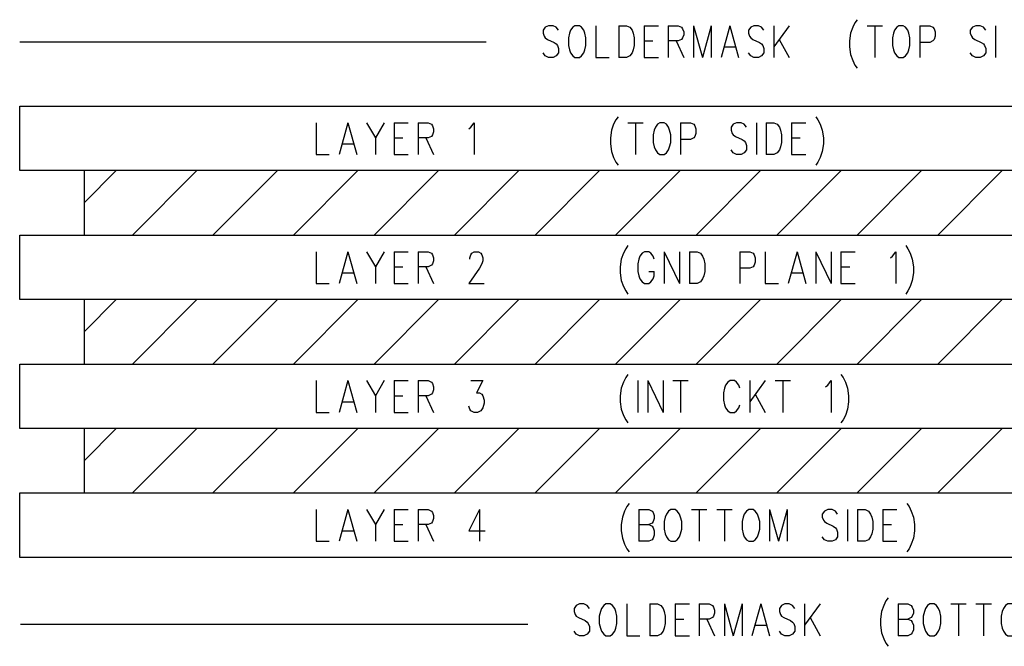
# Model space of a CAD drawing. Extents: x 0.9 to 16.1, y 0.6 to 10.4.
# Tile 29 of 31: x 11.8 to 14.6, y 6.8 to 8.5. Entities that reach past the tile are written whole.
import ezdxf

# ---------------------------------------------------------------- set-up
doc = ezdxf.new("R2010")
doc.units = 0
doc.layers.add('pho', color=1, linetype='CONTINUOUS')

msp = doc.modelspace()

# ---------------------------------------------------------------- linework, layer by layer
at = {"layer": 'pho', "color": 1}
for points in [[(14.18022, 8.50412), (14.17411, 8.49571), (14.168, 8.4831), (14.16189, 8.46629), (14.15883, 8.44528), (14.15883, 8.42847), (14.16189, 8.40746), (14.168, 8.39065), (14.17411, 8.37805), (14.18022, 8.36964)], [(13.34892, 8.4747), (13.34281, 8.4831), (13.33364, 8.48731), (13.32142, 8.48731), (13.31225, 8.4831), (13.30614, 8.4747), (13.30614, 8.46629), (13.30919, 8.45789), (13.31225, 8.45369), (13.31836, 8.44948)], [(13.39477, 8.48731), (13.38866, 8.4831), (13.38254, 8.4747), (13.37949, 8.46629), (13.37643, 8.45369), (13.37643, 8.43268), (13.37949, 8.42007), (13.38254, 8.41166), (13.38866, 8.40326), (13.39477, 8.39906), (13.40699, 8.39906), (13.41311, 8.40326), (13.41922, 8.41166), (13.42227, 8.42007), (13.42533, 8.43268), (13.42533, 8.45369), (13.42227, 8.46629), (13.41922, 8.4747), (13.41311, 8.4831), (13.40699, 8.48731), (13.39477, 8.48731)], [(13.45284, 8.48731), (13.45284, 8.39906), (13.48951, 8.39906)], [(13.51702, 8.48731), (13.51702, 8.39906)], [(13.51702, 8.48731), (13.53841, 8.48731), (13.54758, 8.4831), (13.55369, 8.4747), (13.55675, 8.46629), (13.55981, 8.45369), (13.55981, 8.43268), (13.55675, 8.42007), (13.55369, 8.41166), (13.54758, 8.40326), (13.53841, 8.39906), (13.51702, 8.39906)], [(13.58731, 8.48731), (13.58731, 8.39906)], [(13.58731, 8.48731), (13.62704, 8.48731)], [(13.65455, 8.48731), (13.65455, 8.39906)], [(13.65455, 8.48731), (13.68206, 8.48731), (13.69122, 8.4831), (13.69428, 8.4789), (13.69734, 8.4705), (13.69734, 8.46209), (13.69428, 8.45369), (13.69122, 8.44948)], [(13.72484, 8.48731), (13.72484, 8.39906)], [(13.72484, 8.48731), (13.74929, 8.39906)], [(13.77374, 8.48731), (13.74929, 8.39906)], [(13.77374, 8.48731), (13.77374, 8.39906)], [(13.8257, 8.48731), (13.80125, 8.39906)], [(13.8257, 8.48731), (13.85015, 8.39906)], [(13.92044, 8.4747), (13.91433, 8.4831), (13.90516, 8.48731), (13.89294, 8.48731), (13.88377, 8.4831), (13.87766, 8.4747), (13.87766, 8.46629), (13.88071, 8.45789), (13.88377, 8.45369), (13.88988, 8.44948)], [(13.94795, 8.48731), (13.94795, 8.39906)], [(13.99074, 8.48731), (13.94795, 8.42847)], [(14.20773, 8.48731), (14.25052, 8.48731)], [(14.22912, 8.48731), (14.22912, 8.39906)], [(14.29636, 8.48731), (14.29025, 8.4831), (14.28414, 8.4747), (14.28108, 8.46629), (14.27802, 8.45369), (14.27802, 8.43268), (14.28108, 8.42007), (14.28414, 8.41166), (14.29025, 8.40326), (14.29636, 8.39906), (14.30859, 8.39906), (14.3147, 8.40326), (14.32081, 8.41166), (14.32387, 8.42007), (14.32692, 8.43268), (14.32692, 8.45369), (14.32387, 8.46629), (14.32081, 8.4747), (14.3147, 8.4831), (14.30859, 8.48731), (14.29636, 8.48731)], [(14.35443, 8.48731), (14.35443, 8.39906)], [(14.35443, 8.48731), (14.38194, 8.48731), (14.39111, 8.4831), (14.39416, 8.4789), (14.39722, 8.4705), (14.39722, 8.45789), (14.39416, 8.44948)], [(14.53781, 8.4747), (14.53169, 8.4831), (14.52252, 8.48731), (14.5103, 8.48731), (14.50113, 8.4831), (14.49502, 8.4747), (14.49502, 8.46629), (14.49807, 8.45789), (14.50113, 8.45369), (14.50724, 8.44948)], [(14.56531, 8.48731), (14.56531, 8.39906)], [(11.84932, 8.44299), (13.14746, 8.44299)], [(13.31836, 8.44948), (13.3367, 8.44108), (13.34281, 8.43688), (13.34587, 8.43268), (13.34892, 8.42427), (13.34892, 8.41166), (13.34281, 8.40326), (13.33364, 8.39906), (13.32142, 8.39906), (13.31225, 8.40326), (13.30614, 8.41166)], [(13.58731, 8.44528), (13.61176, 8.44528)], [(13.69122, 8.44948), (13.68206, 8.44528), (13.65455, 8.44528)], [(13.67594, 8.44528), (13.69734, 8.39906)], [(13.88988, 8.44948), (13.90822, 8.44108), (13.91433, 8.43688), (13.91739, 8.43268), (13.92044, 8.42427), (13.92044, 8.41166), (13.91433, 8.40326), (13.90516, 8.39906), (13.89294, 8.39906), (13.88377, 8.40326), (13.87766, 8.41166)], [(13.96323, 8.44948), (13.99074, 8.39906)], [(14.39416, 8.44948), (14.39111, 8.44528), (14.38194, 8.44108), (14.35443, 8.44108)], [(14.50724, 8.44948), (14.52558, 8.44108), (14.53169, 8.43688), (14.53475, 8.43268), (14.53781, 8.42427), (14.53781, 8.41166), (14.53169, 8.40326), (14.52252, 8.39906), (14.5103, 8.39906), (14.50113, 8.40326), (14.49502, 8.41166)], [(13.81042, 8.42847), (13.84098, 8.42847)], [(13.58731, 8.39906), (13.62704, 8.39906)], [(11.84932, 8.26369), (14.98707, 8.26369), (14.98707, 8.08439), (11.84932, 8.08439), (11.84932, 8.26369)], [(13.51457, 8.23427), (13.50846, 8.22586), (13.50235, 8.21326), (13.49624, 8.19645), (13.49318, 8.17544), (13.49318, 8.15863), (13.49624, 8.13762), (13.50235, 8.12081), (13.50846, 8.1082), (13.51457, 8.09979)], [(14.0647, 8.23427), (14.07081, 8.22586), (14.07692, 8.21326), (14.08304, 8.19645), (14.08609, 8.17544), (14.08609, 8.15863), (14.08304, 8.13762), (14.07692, 8.12081), (14.07081, 8.1082), (14.0647, 8.09979)], [(12.6741, 8.21746), (12.6741, 8.12921), (12.71078, 8.12921)], [(12.76274, 8.21746), (12.73829, 8.12921)], [(12.76274, 8.21746), (12.78719, 8.12921)], [(12.81469, 8.21746), (12.83914, 8.17544), (12.83914, 8.12921)], [(12.86359, 8.21746), (12.83914, 8.17544)], [(12.8911, 8.21746), (12.8911, 8.12921)], [(12.8911, 8.21746), (12.93083, 8.21746)], [(12.95834, 8.21746), (12.95834, 8.12921)], [(12.95834, 8.21746), (12.98584, 8.21746), (12.99501, 8.21326), (12.99807, 8.20905), (13.00112, 8.20065), (13.00112, 8.19225), (12.99807, 8.18384), (12.99501, 8.17964), (12.98584, 8.17544), (12.95834, 8.17544)], [(13.09892, 8.20065), (13.10504, 8.20485), (13.1142, 8.21746), (13.1142, 8.12921)], [(13.54208, 8.21746), (13.58487, 8.21746)], [(13.56347, 8.21746), (13.56347, 8.12921)], [(13.63071, 8.21746), (13.6246, 8.21326), (13.61849, 8.20485), (13.61543, 8.19645), (13.61237, 8.18384), (13.61237, 8.16283), (13.61543, 8.15022), (13.61849, 8.14182), (13.6246, 8.13341), (13.63071, 8.12921), (13.64294, 8.12921), (13.64905, 8.13341), (13.65516, 8.14182), (13.65822, 8.15022), (13.66127, 8.16283), (13.66127, 8.18384), (13.65822, 8.19645), (13.65516, 8.20485), (13.64905, 8.21326), (13.64294, 8.21746), (13.63071, 8.21746)], [(13.68878, 8.21746), (13.68878, 8.12921)], [(13.68878, 8.21746), (13.71629, 8.21746), (13.72545, 8.21326), (13.72851, 8.20905), (13.73157, 8.20065), (13.73157, 8.18804), (13.72851, 8.17964), (13.72545, 8.17544), (13.71629, 8.17123), (13.68878, 8.17123)], [(13.87215, 8.20485), (13.86604, 8.21326), (13.85687, 8.21746), (13.84465, 8.21746), (13.83548, 8.21326), (13.82937, 8.20485), (13.82937, 8.19645), (13.83242, 8.18804), (13.83548, 8.18384), (13.84159, 8.17964), (13.85993, 8.17123), (13.86604, 8.16703), (13.8691, 8.16283), (13.87215, 8.15442), (13.87215, 8.14182), (13.86604, 8.13341), (13.85687, 8.12921), (13.84465, 8.12921), (13.83548, 8.13341), (13.82937, 8.14182)], [(13.89966, 8.21746), (13.89966, 8.12921)], [(13.92717, 8.21746), (13.92717, 8.12921)], [(13.92717, 8.21746), (13.94856, 8.21746), (13.95773, 8.21326), (13.96384, 8.20485), (13.9669, 8.19645), (13.96995, 8.18384), (13.96995, 8.16283), (13.9669, 8.15022), (13.96384, 8.14182), (13.95773, 8.13341), (13.94856, 8.12921), (13.92717, 8.12921)], [(13.99746, 8.21746), (13.99746, 8.12921)], [(13.99746, 8.21746), (14.03719, 8.21746)], [(12.8911, 8.17544), (12.91555, 8.17544)], [(12.97973, 8.17544), (13.00112, 8.12921)], [(13.99746, 8.17544), (14.02191, 8.17544)], [(12.74745, 8.15863), (12.77802, 8.15863)], [(12.8911, 8.12921), (12.93083, 8.12921)], [(13.99746, 8.12921), (14.03719, 8.12921)], [(12.02862, 7.99474), (12.11827, 8.08439)], [(12.02862, 8.08439), (12.02862, 7.90509)], [(12.3424, 8.08439), (12.1631, 7.90509)], [(12.56652, 8.08439), (12.38722, 7.90509)], [(12.79065, 8.08439), (12.61135, 7.90509)], [(13.01477, 8.08439), (12.83547, 7.90509)], [(13.2389, 8.08439), (13.0596, 7.90509)], [(13.46302, 8.08439), (13.28372, 7.90509)], [(13.68715, 8.08439), (13.50785, 7.90509)], [(13.91127, 8.08439), (13.73197, 7.90509)], [(14.1354, 8.08439), (13.9561, 7.90509)], [(14.35952, 8.08439), (14.18022, 7.90509)], [(14.58365, 8.08439), (14.40435, 7.90509)], [(11.84932, 7.90509), (14.98707, 7.90509), (14.98707, 7.72579), (11.84932, 7.72579), (11.84932, 7.90509)], [(13.54208, 7.87567), (13.53597, 7.86726), (13.52985, 7.85466), (13.52374, 7.83785), (13.52069, 7.81684), (13.52069, 7.80003), (13.52374, 7.77902), (13.52985, 7.76221), (13.53597, 7.7496), (13.54208, 7.74119)], [(14.31531, 7.87567), (14.32142, 7.86726), (14.32754, 7.85466), (14.33365, 7.83785), (14.3367, 7.81684), (14.3367, 7.80003), (14.33365, 7.77902), (14.32754, 7.76221), (14.32142, 7.7496), (14.31531, 7.74119)], [(12.6741, 7.85886), (12.6741, 7.77061), (12.71078, 7.77061)], [(12.76274, 7.85886), (12.73829, 7.77061)], [(12.76274, 7.85886), (12.78719, 7.77061)], [(12.81469, 7.85886), (12.83914, 7.81684), (12.83914, 7.77061)], [(12.86359, 7.85886), (12.83914, 7.81684)], [(12.8911, 7.85886), (12.8911, 7.77061)], [(12.8911, 7.85886), (12.93083, 7.85886)], [(12.95834, 7.85886), (12.95834, 7.77061)], [(12.95834, 7.85886), (12.98584, 7.85886), (12.99501, 7.85466), (12.99807, 7.85045), (13.00112, 7.84205), (13.00112, 7.83365), (12.99807, 7.82524), (12.99501, 7.82104), (12.98584, 7.81684), (12.95834, 7.81684)], [(13.10198, 7.83785), (13.10198, 7.84205), (13.10504, 7.85045), (13.10809, 7.85466), (13.1142, 7.85886), (13.12643, 7.85886), (13.13254, 7.85466), (13.1356, 7.85045), (13.13865, 7.84205), (13.13865, 7.83365), (13.1356, 7.82524), (13.12949, 7.81263), (13.09892, 7.77061), (13.14171, 7.77061)], [(13.61543, 7.83785), (13.61237, 7.84625), (13.60626, 7.85466), (13.60015, 7.85886), (13.58792, 7.85886), (13.58181, 7.85466), (13.5757, 7.84625), (13.57264, 7.83785), (13.56959, 7.82524), (13.56959, 7.80423), (13.57264, 7.79162), (13.5757, 7.78322), (13.58181, 7.77481), (13.58792, 7.77061), (13.60015, 7.77061), (13.60626, 7.77481), (13.61237, 7.78322), (13.61543, 7.79162), (13.61543, 7.80423)], [(13.64294, 7.85886), (13.64294, 7.77061)], [(13.64294, 7.85886), (13.68572, 7.77061)], [(13.68572, 7.85886), (13.68572, 7.77061)], [(13.71323, 7.85886), (13.71323, 7.77061)], [(13.71323, 7.85886), (13.73462, 7.85886), (13.74379, 7.85466), (13.7499, 7.84625), (13.75296, 7.83785), (13.75602, 7.82524), (13.75602, 7.80423), (13.75296, 7.79162), (13.7499, 7.78322), (13.74379, 7.77481), (13.73462, 7.77061), (13.71323, 7.77061)], [(13.85382, 7.85886), (13.85382, 7.77061)], [(13.85382, 7.85886), (13.88132, 7.85886), (13.89049, 7.85466), (13.89355, 7.85045), (13.8966, 7.84205), (13.8966, 7.82944), (13.89355, 7.82104), (13.89049, 7.81684), (13.88132, 7.81263), (13.85382, 7.81263)], [(13.92411, 7.85886), (13.92411, 7.77061), (13.96079, 7.77061)], [(14.01274, 7.85886), (13.98829, 7.77061)], [(14.01274, 7.85886), (14.03719, 7.77061)], [(14.0647, 7.85886), (14.0647, 7.77061)], [(14.0647, 7.85886), (14.10749, 7.77061)], [(14.10749, 7.85886), (14.10749, 7.77061)], [(14.13499, 7.85886), (14.13499, 7.77061)], [(14.13499, 7.85886), (14.17472, 7.85886)], [(14.27252, 7.84205), (14.27864, 7.84625), (14.2878, 7.85886), (14.2878, 7.77061)], [(12.8911, 7.81684), (12.91555, 7.81684)], [(12.97973, 7.81684), (13.00112, 7.77061)], [(14.13499, 7.81684), (14.15944, 7.81684)], [(12.74745, 7.80003), (12.77802, 7.80003)], [(13.60015, 7.80423), (13.61543, 7.80423)], [(13.99746, 7.80003), (14.02802, 7.80003)], [(12.8911, 7.77061), (12.93083, 7.77061)], [(14.13499, 7.77061), (14.17472, 7.77061)], [(11.84932, 7.72579), (11.84935, 7.72579)], [(12.02862, 7.63614), (12.11827, 7.72579)], [(12.02862, 7.72579), (12.02862, 7.54649)], [(12.3424, 7.72579), (12.1631, 7.54649)], [(12.56652, 7.72579), (12.38722, 7.54649)], [(12.79065, 7.72579), (12.61135, 7.54649)], [(13.01477, 7.72579), (12.83547, 7.54649)], [(13.2389, 7.72579), (13.0596, 7.54649)], [(13.46302, 7.72579), (13.28372, 7.54649)], [(13.68715, 7.72579), (13.50785, 7.54649)], [(13.91127, 7.72579), (13.73197, 7.54649)], [(14.1354, 7.72579), (13.9561, 7.54649)], [(14.35952, 7.72579), (14.18022, 7.54649)], [(14.58365, 7.72579), (14.40435, 7.54649)], [(11.84932, 7.54649), (11.84935, 7.54649)], [(11.84932, 7.54649), (14.98707, 7.54649), (14.98707, 7.36719), (11.84932, 7.36719), (11.84932, 7.54649)], [(13.54208, 7.51707), (13.53597, 7.50866), (13.52985, 7.49606), (13.52374, 7.47925), (13.52069, 7.45824), (13.52069, 7.44143), (13.52374, 7.42042), (13.52985, 7.40361), (13.53597, 7.391), (13.54208, 7.38259)], [(14.13499, 7.51707), (14.1411, 7.50866), (14.14722, 7.49606), (14.15333, 7.47925), (14.15639, 7.45824), (14.15639, 7.44143), (14.15333, 7.42042), (14.14722, 7.40361), (14.1411, 7.391), (14.13499, 7.38259)], [(12.6741, 7.50026), (12.6741, 7.41201), (12.71078, 7.41201)], [(12.76274, 7.50026), (12.73829, 7.41201)], [(12.76274, 7.50026), (12.78719, 7.41201)], [(12.81469, 7.50026), (12.83914, 7.45824), (12.83914, 7.41201)], [(12.86359, 7.50026), (12.83914, 7.45824)], [(12.8911, 7.50026), (12.8911, 7.41201)], [(12.8911, 7.50026), (12.93083, 7.50026)], [(12.95834, 7.50026), (12.95834, 7.41201)], [(12.95834, 7.50026), (12.98584, 7.50026), (12.99501, 7.49606), (12.99807, 7.49185), (13.00112, 7.48345), (13.00112, 7.47505), (12.99807, 7.46664), (12.99501, 7.46244), (12.98584, 7.45824), (12.95834, 7.45824)], [(13.10504, 7.50026), (13.13865, 7.50026), (13.12032, 7.46664), (13.12949, 7.46664), (13.1356, 7.46244), (13.13865, 7.45824), (13.14171, 7.44563), (13.14171, 7.43722), (13.13865, 7.42462), (13.13254, 7.41621), (13.12337, 7.41201), (13.1142, 7.41201), (13.10504, 7.41621), (13.10198, 7.42042), (13.09892, 7.42882)], [(13.56959, 7.50026), (13.56959, 7.41201)], [(13.59709, 7.50026), (13.59709, 7.41201)], [(13.59709, 7.50026), (13.63988, 7.41201)], [(13.63988, 7.50026), (13.63988, 7.41201)], [(13.66739, 7.50026), (13.71017, 7.50026)], [(13.68878, 7.50026), (13.68878, 7.41201)], [(13.85382, 7.47925), (13.85076, 7.48765), (13.84465, 7.49606), (13.83854, 7.50026), (13.82631, 7.50026), (13.8202, 7.49606), (13.81409, 7.48765), (13.81103, 7.47925), (13.80797, 7.46664), (13.80797, 7.44563), (13.81103, 7.43302), (13.81409, 7.42462), (13.8202, 7.41621), (13.82631, 7.41201), (13.83854, 7.41201), (13.84465, 7.41621), (13.85076, 7.42462), (13.85382, 7.43302)], [(13.88132, 7.50026), (13.88132, 7.41201)], [(13.92411, 7.50026), (13.88132, 7.44143)], [(13.95162, 7.50026), (13.9944, 7.50026)], [(13.97301, 7.50026), (13.97301, 7.41201)], [(14.0922, 7.48345), (14.09832, 7.48765), (14.10749, 7.50026), (14.10749, 7.41201)], [(12.8911, 7.45824), (12.91555, 7.45824)], [(12.97973, 7.45824), (13.00112, 7.41201)], [(13.8966, 7.46244), (13.92411, 7.41201)], [(12.74745, 7.44143), (12.77802, 7.44143)], [(12.8911, 7.41201), (12.93083, 7.41201)], [(11.84932, 7.36719), (11.84935, 7.36719)], [(12.02862, 7.27754), (12.11827, 7.36719)], [(12.02862, 7.36719), (12.02862, 7.18789)], [(12.3424, 7.36719), (12.1631, 7.18789)], [(12.56652, 7.36719), (12.38722, 7.18789)], [(12.79065, 7.36719), (12.61135, 7.18789)], [(13.01477, 7.36719), (12.83547, 7.18789)], [(13.2389, 7.36719), (13.0596, 7.18789)], [(13.46302, 7.36719), (13.28372, 7.18789)], [(13.68715, 7.36719), (13.50785, 7.18789)], [(13.91127, 7.36719), (13.73197, 7.18789)], [(14.1354, 7.36719), (13.9561, 7.18789)], [(14.35952, 7.36719), (14.18022, 7.18789)], [(14.58365, 7.36719), (14.40435, 7.18789)], [(11.84932, 7.18789), (11.84935, 7.18789)], [(11.84932, 7.18789), (14.98707, 7.18789), (14.98707, 7.00859), (11.84932, 7.00859), (11.84932, 7.18789)], [(13.54514, 7.15847), (13.53902, 7.15006), (13.53291, 7.13746), (13.5268, 7.12065), (13.52374, 7.09964), (13.52374, 7.08283), (13.5268, 7.06182), (13.53291, 7.04501), (13.53902, 7.0324), (13.54514, 7.02399)], [(14.31837, 7.15847), (14.32448, 7.15006), (14.33059, 7.13746), (14.3367, 7.12065), (14.33976, 7.09964), (14.33976, 7.08283), (14.3367, 7.06182), (14.33059, 7.04501), (14.32448, 7.0324), (14.31837, 7.02399)], [(12.6741, 7.14166), (12.6741, 7.05341), (12.71078, 7.05341)], [(12.76274, 7.14166), (12.73829, 7.05341)], [(12.76274, 7.14166), (12.78719, 7.05341)], [(12.81469, 7.14166), (12.83914, 7.09964), (12.83914, 7.05341)], [(12.86359, 7.14166), (12.83914, 7.09964)], [(12.8911, 7.14166), (12.8911, 7.05341)], [(12.8911, 7.14166), (12.93083, 7.14166)], [(12.95834, 7.14166), (12.95834, 7.05341)], [(12.95834, 7.14166), (12.98584, 7.14166), (12.99501, 7.13746), (12.99807, 7.13325), (13.00112, 7.12485), (13.00112, 7.11645), (12.99807, 7.10804), (12.99501, 7.10384), (12.98584, 7.09964), (12.95834, 7.09964)], [(13.12949, 7.14166), (13.09892, 7.08283), (13.14477, 7.08283)], [(13.12949, 7.14166), (13.12949, 7.05341)], [(13.57264, 7.14166), (13.57264, 7.05341)], [(13.57264, 7.14166), (13.60015, 7.14166), (13.60932, 7.13746), (13.61237, 7.13325), (13.61543, 7.12485), (13.61543, 7.11645), (13.61237, 7.10804), (13.60932, 7.10384), (13.60015, 7.09964)], [(13.66127, 7.14166), (13.65516, 7.13746), (13.64905, 7.12905), (13.64599, 7.12065), (13.64294, 7.10804), (13.64294, 7.08703), (13.64599, 7.07442), (13.64905, 7.06602), (13.65516, 7.05761), (13.66127, 7.05341), (13.6735, 7.05341), (13.67961, 7.05761), (13.68572, 7.06602), (13.68878, 7.07442), (13.69184, 7.08703), (13.69184, 7.10804), (13.68878, 7.12065), (13.68572, 7.12905), (13.67961, 7.13746), (13.6735, 7.14166), (13.66127, 7.14166)], [(13.71934, 7.14166), (13.76213, 7.14166)], [(13.74074, 7.14166), (13.74074, 7.05341)], [(13.78964, 7.14166), (13.83242, 7.14166)], [(13.81103, 7.14166), (13.81103, 7.05341)], [(13.87827, 7.14166), (13.87215, 7.13746), (13.86604, 7.12905), (13.86299, 7.12065), (13.85993, 7.10804), (13.85993, 7.08703), (13.86299, 7.07442), (13.86604, 7.06602), (13.87215, 7.05761), (13.87827, 7.05341), (13.89049, 7.05341), (13.8966, 7.05761), (13.90272, 7.06602), (13.90577, 7.07442), (13.90883, 7.08703), (13.90883, 7.10804), (13.90577, 7.12065), (13.90272, 7.12905), (13.8966, 7.13746), (13.89049, 7.14166), (13.87827, 7.14166)], [(13.93634, 7.14166), (13.93634, 7.05341)], [(13.93634, 7.14166), (13.96079, 7.05341)], [(13.98524, 7.14166), (13.96079, 7.05341)], [(13.98524, 7.14166), (13.98524, 7.05341)], [(14.12582, 7.12905), (14.11971, 7.13746), (14.11054, 7.14166), (14.09832, 7.14166), (14.08915, 7.13746), (14.08304, 7.12905), (14.08304, 7.12065), (14.08609, 7.11224), (14.08915, 7.10804), (14.09526, 7.10384), (14.1136, 7.09543), (14.11971, 7.09123), (14.12277, 7.08703), (14.12582, 7.07862), (14.12582, 7.06602), (14.11971, 7.05761), (14.11054, 7.05341), (14.09832, 7.05341), (14.08915, 7.05761), (14.08304, 7.06602)], [(14.15333, 7.14166), (14.15333, 7.05341)], [(14.18084, 7.14166), (14.18084, 7.05341)], [(14.18084, 7.14166), (14.20223, 7.14166), (14.2114, 7.13746), (14.21751, 7.12905), (14.22057, 7.12065), (14.22362, 7.10804), (14.22362, 7.08703), (14.22057, 7.07442), (14.21751, 7.06602), (14.2114, 7.05761), (14.20223, 7.05341), (14.18084, 7.05341)], [(14.25113, 7.14166), (14.25113, 7.05341)], [(14.25113, 7.14166), (14.29086, 7.14166)], [(12.8911, 7.09964), (12.91555, 7.09964)], [(12.97973, 7.09964), (13.00112, 7.05341)], [(13.57264, 7.09964), (13.60015, 7.09964), (13.60932, 7.09543), (13.61237, 7.09123), (13.61543, 7.08283), (13.61543, 7.07022), (13.61237, 7.06182), (13.60932, 7.05761), (13.60015, 7.05341), (13.57264, 7.05341)], [(14.25113, 7.09964), (14.27558, 7.09964)], [(12.74745, 7.08283), (12.77802, 7.08283)], [(12.8911, 7.05341), (12.93083, 7.05341)], [(14.25113, 7.05341), (14.29086, 7.05341)], [(11.85157, 7.01307), (11.85159, 7.01307)], [(13.43499, 6.86638), (13.42888, 6.87478), (13.41971, 6.87899), (13.40748, 6.87899), (13.39831, 6.87478), (13.3922, 6.86638), (13.3922, 6.85797), (13.39526, 6.84957), (13.39831, 6.84537), (13.40443, 6.84116), (13.42276, 6.83276), (13.42888, 6.82856), (13.43193, 6.82435), (13.43499, 6.81595), (13.43499, 6.80334), (13.42888, 6.79494), (13.41971, 6.79074), (13.40748, 6.79074), (13.39831, 6.79494), (13.3922, 6.80334)], [(13.48083, 6.87899), (13.47472, 6.87478), (13.46861, 6.86638), (13.46555, 6.85797), (13.46249, 6.84537), (13.46249, 6.82435), (13.46555, 6.81175), (13.46861, 6.80334), (13.47472, 6.79494), (13.48083, 6.79074), (13.49306, 6.79074), (13.49917, 6.79494), (13.50528, 6.80334), (13.50834, 6.81175), (13.51139, 6.82435), (13.51139, 6.84537), (13.50834, 6.85797), (13.50528, 6.86638), (13.49917, 6.87478), (13.49306, 6.87899), (13.48083, 6.87899)], [(13.5389, 6.87899), (13.5389, 6.79074), (13.57558, 6.79074)], [(13.60308, 6.87899), (13.60308, 6.79074)], [(13.60308, 6.87899), (13.62448, 6.87899), (13.63364, 6.87478), (13.63976, 6.86638), (13.64281, 6.85797), (13.64587, 6.84537), (13.64587, 6.82435), (13.64281, 6.81175), (13.63976, 6.80334), (13.63364, 6.79494), (13.62448, 6.79074), (13.60308, 6.79074)], [(13.67338, 6.87899), (13.67338, 6.79074)], [(13.67338, 6.87899), (13.71311, 6.87899)], [(13.74061, 6.87899), (13.74061, 6.79074)], [(13.74061, 6.87899), (13.76812, 6.87899), (13.77729, 6.87478), (13.78034, 6.87058), (13.7834, 6.86218), (13.7834, 6.85377), (13.78034, 6.84537), (13.77729, 6.84116), (13.76812, 6.83696), (13.74061, 6.83696)], [(13.81091, 6.87899), (13.81091, 6.79074)], [(13.81091, 6.87899), (13.83536, 6.79074)], [(13.85981, 6.87899), (13.83536, 6.79074)], [(13.85981, 6.87899), (13.85981, 6.79074)], [(13.91176, 6.87899), (13.88731, 6.79074)], [(13.91176, 6.87899), (13.93621, 6.79074)], [(14.00651, 6.86638), (14.00039, 6.87478), (13.99123, 6.87899), (13.979, 6.87899), (13.96983, 6.87478), (13.96372, 6.86638), (13.96372, 6.85797), (13.96678, 6.84957), (13.96983, 6.84537), (13.97594, 6.84116), (13.99428, 6.83276), (14.00039, 6.82856), (14.00345, 6.82435), (14.00651, 6.81595), (14.00651, 6.80334), (14.00039, 6.79494), (13.99123, 6.79074), (13.979, 6.79074), (13.96983, 6.79494), (13.96372, 6.80334)], [(14.03401, 6.87899), (14.03401, 6.79074)], [(14.0768, 6.87899), (14.03401, 6.82015)], [(14.26629, 6.89579), (14.26018, 6.88739), (14.25406, 6.87478), (14.24795, 6.85797), (14.24489, 6.83696), (14.24489, 6.82015), (14.24795, 6.79914), (14.25406, 6.78233), (14.26018, 6.76972), (14.26629, 6.76132)], [(14.29379, 6.87899), (14.29379, 6.79074)], [(14.29379, 6.87899), (14.3213, 6.87899), (14.33047, 6.87478), (14.33353, 6.87058), (14.33658, 6.86218), (14.33658, 6.85377), (14.33353, 6.84537), (14.33047, 6.84116), (14.3213, 6.83696)], [(14.38243, 6.87899), (14.37631, 6.87478), (14.3702, 6.86638), (14.36714, 6.85797), (14.36409, 6.84537), (14.36409, 6.82435), (14.36714, 6.81175), (14.3702, 6.80334), (14.37631, 6.79494), (14.38243, 6.79074), (14.39465, 6.79074), (14.40076, 6.79494), (14.40688, 6.80334), (14.40993, 6.81175), (14.41299, 6.82435), (14.41299, 6.84537), (14.40993, 6.85797), (14.40688, 6.86638), (14.40076, 6.87478), (14.39465, 6.87899), (14.38243, 6.87899)], [(14.44049, 6.87899), (14.48328, 6.87899)], [(14.46189, 6.87899), (14.46189, 6.79074)], [(14.51079, 6.87899), (14.55358, 6.87899)], [(14.53218, 6.87899), (14.53218, 6.79074)], [(14.59942, 6.87899), (14.59331, 6.87478), (14.58719, 6.86638), (14.58414, 6.85797), (14.58108, 6.84537), (14.58108, 6.82435), (14.58414, 6.81175), (14.58719, 6.80334), (14.59331, 6.79494), (14.59942, 6.79074), (14.61164, 6.79074), (14.61776, 6.79494), (14.62387, 6.80334), (14.62693, 6.81175), (14.62998, 6.82435), (14.62998, 6.84537), (14.62693, 6.85797), (14.62387, 6.86638), (14.61776, 6.87478), (14.61164, 6.87899), (14.59942, 6.87899)], [(13.67338, 6.83696), (13.69783, 6.83696)], [(13.76201, 6.83696), (13.7834, 6.79074)], [(14.04929, 6.84116), (14.0768, 6.79074)], [(14.29379, 6.83696), (14.3213, 6.83696), (14.33047, 6.83276), (14.33353, 6.82856), (14.33658, 6.82015), (14.33658, 6.80755), (14.33353, 6.79914), (14.33047, 6.79494), (14.3213, 6.79074), (14.29379, 6.79074)], [(11.85112, 6.82301), (13.264, 6.82301)], [(13.89648, 6.82015), (13.92704, 6.82015)], [(13.67338, 6.79074), (13.71311, 6.79074)]]:
    msp.add_lwpolyline(points, dxfattribs=at)

doc.saveas('drawing.dxf')
